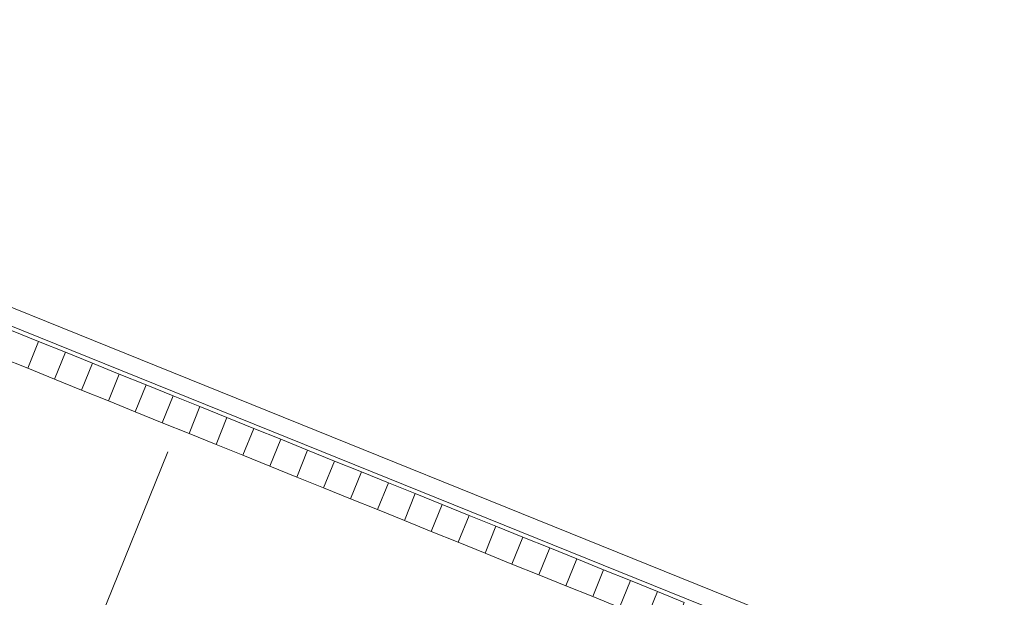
# Model space of a CAD drawing. Header units: millimetres. Extents: x -526411 to -400573, y 47353 to 130199.
# Tile 242 of 256: x -509242 to -492278, y 88436 to 98387. Entities that reach past the tile are written whole.
import ezdxf

# ---------------------------------------------------------------- set-up
doc = ezdxf.new("R2010")
doc.units = ezdxf.units.MM
doc.layers.add('01_ALGEMEEN', color=7, linetype='Continuous', lineweight=18)
doc.layers.add('m-pg-03_AI_dwg', color=8, linetype='Continuous', lineweight=18)

# ---------------------------------------------------------------- blocks, each defined once
blk = doc.blocks.new('m-pg-03_AI_dwg_block 2006-640973-3e Verdieping - Percelen telling LI')
at = {"layer": '01_ALGEMEEN', "color": 133, "flags": 128}
blk.add_lwpolyline([(-1287.8, -532.8), (-2728.16, 49.22), (-2513.69, 581.31), (-1072.89, -0.88)], dxfattribs=at)
blk = doc.blocks.new('m-pg-03_AI_dwg_block 2007-640974-3e Verdieping - Percelen telling LI')
at = {"layer": '01_ALGEMEEN', "color": 133, "flags": 128}
blk.add_lwpolyline([(-1282.74, -520.28), (-2710.59, 56.68), (-2506.22, 563.72), (-1077.95, -13.41)], dxfattribs=at)
blk = doc.blocks.new('m-pg-03_AI_dwg_block 2073-641039-3e Verdieping - Percelen telling LI')
at = {"layer": '01_ALGEMEEN', "color": 213, "lineweight": 13}
blk.add_line((-1840.22, 246.19), (-1910.61, 71.89), dxfattribs=at)
blk = doc.blocks.new('m-pg-03_AI_dwg_block 2074-641040-3e Verdieping - Percelen telling LI')
at = {"layer": '01_ALGEMEEN', "color": 253, "lineweight": 25}
blk.add_line((-1910.61, 71.89), (-1918.51, 99.76), dxfattribs=at)
blk = doc.blocks.new('m-pg-03_AI_dwg_block 2075-641041-3e Verdieping - Percelen telling LI')
at = {"layer": '01_ALGEMEEN', "color": 253, "lineweight": 25}
blk.add_line((-1910.61, 71.89), (-1886.42, 86.47), dxfattribs=at)
blk = doc.blocks.new('m-pg-03_AI_dwg_block 2072-641042-3e Verdieping - Percelen telling LI')
for name in ['m-pg-03_AI_dwg_block 2073-641039-3e Verdieping - Percelen telling LI', 'm-pg-03_AI_dwg_block 2074-641040-3e Verdieping - Percelen telling LI', 'm-pg-03_AI_dwg_block 2075-641041-3e Verdieping - Percelen telling LI']:
    blk.add_blockref(name, (0, 0))
blk = doc.blocks.new('m-pg-03_AI_dwg_block 2005-641148-3e Verdieping - Percelen telling LI')
for name in ['m-pg-03_AI_dwg_block 2006-640973-3e Verdieping - Percelen telling LI', 'm-pg-03_AI_dwg_block 2007-640974-3e Verdieping - Percelen telling LI', 'm-pg-03_AI_dwg_block 2072-641042-3e Verdieping - Percelen telling LI']:
    blk.add_blockref(name, (0, 0))
blk = doc.blocks.new('m-pg-03_AI_dwg_block 2-641149-3e Verdieping - Percelen telling LI')
blk.add_blockref('m-pg-03_AI_dwg_block 2005-641148-3e Verdieping - Percelen telling LI', (0, 0))
blk = doc.blocks.new('m-pg-03_AI_dwg_block 4279-643247-3e Verdieping - Percelen telling LI')
at = {"layer": '01_ALGEMEEN', "color": 9, "lineweight": 9, "flags": 128}
blk.add_lwpolyline([(-1961.29, 340.16), (-1940.41, 331.73), (-1948.85, 310.85), (-1969.72, 319.29)], close=True, dxfattribs=at)
blk = doc.blocks.new('m-pg-03_AI_dwg_block 4278-643248-3e Verdieping - Percelen telling LI')
blk.add_blockref('m-pg-03_AI_dwg_block 4279-643247-3e Verdieping - Percelen telling LI', (0, 0))
blk = doc.blocks.new('m-pg-03_AI_dwg_block 4281-643249-3e Verdieping - Percelen telling LI')
at = {"layer": '01_ALGEMEEN', "color": 9, "lineweight": 9, "flags": 128}
blk.add_lwpolyline([(-1940.41, 331.73), (-1919.54, 323.3), (-1927.97, 302.42), (-1948.85, 310.85)], close=True, dxfattribs=at)
blk = doc.blocks.new('m-pg-03_AI_dwg_block 4280-643250-3e Verdieping - Percelen telling LI')
blk.add_blockref('m-pg-03_AI_dwg_block 4281-643249-3e Verdieping - Percelen telling LI', (0, 0))
blk = doc.blocks.new('m-pg-03_AI_dwg_block 4283-643251-3e Verdieping - Percelen telling LI')
at = {"layer": '01_ALGEMEEN', "color": 9, "lineweight": 9, "flags": 128}
blk.add_lwpolyline([(-1919.54, 323.3), (-1898.66, 314.86), (-1907.09, 293.99), (-1927.97, 302.42)], close=True, dxfattribs=at)
blk = doc.blocks.new('m-pg-03_AI_dwg_block 4282-643252-3e Verdieping - Percelen telling LI')
blk.add_blockref('m-pg-03_AI_dwg_block 4283-643251-3e Verdieping - Percelen telling LI', (0, 0))
blk = doc.blocks.new('m-pg-03_AI_dwg_block 4285-643253-3e Verdieping - Percelen telling LI')
at = {"layer": '01_ALGEMEEN', "color": 9, "lineweight": 9, "flags": 128}
blk.add_lwpolyline([(-1898.66, 314.86), (-1877.78, 306.43), (-1886.22, 285.55), (-1907.09, 293.99)], close=True, dxfattribs=at)
blk = doc.blocks.new('m-pg-03_AI_dwg_block 4284-643254-3e Verdieping - Percelen telling LI')
blk.add_blockref('m-pg-03_AI_dwg_block 4285-643253-3e Verdieping - Percelen telling LI', (0, 0))
blk = doc.blocks.new('m-pg-03_AI_dwg_block 4287-643255-3e Verdieping - Percelen telling LI')
at = {"layer": '01_ALGEMEEN', "color": 9, "lineweight": 9, "flags": 128}
blk.add_lwpolyline([(-1877.78, 306.43), (-1856.91, 297.99), (-1865.34, 277.12), (-1886.22, 285.55)], close=True, dxfattribs=at)
blk = doc.blocks.new('m-pg-03_AI_dwg_block 4286-643256-3e Verdieping - Percelen telling LI')
blk.add_blockref('m-pg-03_AI_dwg_block 4287-643255-3e Verdieping - Percelen telling LI', (0, 0))
blk = doc.blocks.new('m-pg-03_AI_dwg_block 4289-643257-3e Verdieping - Percelen telling LI')
at = {"layer": '01_ALGEMEEN', "color": 9, "lineweight": 9, "flags": 128}
blk.add_lwpolyline([(-1856.91, 297.99), (-1836.03, 289.56), (-1844.47, 268.68), (-1865.34, 277.12)], close=True, dxfattribs=at)
blk = doc.blocks.new('m-pg-03_AI_dwg_block 4288-643258-3e Verdieping - Percelen telling LI')
blk.add_blockref('m-pg-03_AI_dwg_block 4289-643257-3e Verdieping - Percelen telling LI', (0, 0))
blk = doc.blocks.new('m-pg-03_AI_dwg_block 4291-643259-3e Verdieping - Percelen telling LI')
at = {"layer": '01_ALGEMEEN', "color": 9, "lineweight": 9, "flags": 128}
blk.add_lwpolyline([(-1836.03, 289.56), (-1815.15, 281.13), (-1823.59, 260.25), (-1844.46, 268.68)], close=True, dxfattribs=at)
blk = doc.blocks.new('m-pg-03_AI_dwg_block 4290-643260-3e Verdieping - Percelen telling LI')
blk.add_blockref('m-pg-03_AI_dwg_block 4291-643259-3e Verdieping - Percelen telling LI', (0, 0))
blk = doc.blocks.new('m-pg-03_AI_dwg_block 4293-643261-3e Verdieping - Percelen telling LI')
at = {"layer": '01_ALGEMEEN', "color": 9, "lineweight": 9, "flags": 128}
blk.add_lwpolyline([(-1815.15, 281.13), (-1794.28, 272.69), (-1802.71, 251.81), (-1823.59, 260.25)], close=True, dxfattribs=at)
blk = doc.blocks.new('m-pg-03_AI_dwg_block 4292-643262-3e Verdieping - Percelen telling LI')
blk.add_blockref('m-pg-03_AI_dwg_block 4293-643261-3e Verdieping - Percelen telling LI', (0, 0))
blk = doc.blocks.new('m-pg-03_AI_dwg_block 4295-643263-3e Verdieping - Percelen telling LI')
at = {"layer": '01_ALGEMEEN', "color": 9, "lineweight": 9, "flags": 128}
blk.add_lwpolyline([(-1794.28, 272.69), (-1773.4, 264.26), (-1781.84, 243.38), (-1802.71, 251.81)], close=True, dxfattribs=at)
blk = doc.blocks.new('m-pg-03_AI_dwg_block 4294-643264-3e Verdieping - Percelen telling LI')
blk.add_blockref('m-pg-03_AI_dwg_block 4295-643263-3e Verdieping - Percelen telling LI', (0, 0))
blk = doc.blocks.new('m-pg-03_AI_dwg_block 4297-643265-3e Verdieping - Percelen telling LI')
at = {"layer": '01_ALGEMEEN', "color": 9, "lineweight": 9, "flags": 128}
blk.add_lwpolyline([(-1773.4, 264.26), (-1752.53, 255.82), (-1760.96, 234.95), (-1781.84, 243.38)], close=True, dxfattribs=at)
blk = doc.blocks.new('m-pg-03_AI_dwg_block 4296-643266-3e Verdieping - Percelen telling LI')
blk.add_blockref('m-pg-03_AI_dwg_block 4297-643265-3e Verdieping - Percelen telling LI', (0, 0))
blk = doc.blocks.new('m-pg-03_AI_dwg_block 4299-643267-3e Verdieping - Percelen telling LI')
at = {"layer": '01_ALGEMEEN', "color": 9, "lineweight": 9, "flags": 128}
blk.add_lwpolyline([(-1752.53, 255.82), (-1731.65, 247.39), (-1740.08, 226.51), (-1760.96, 234.95)], close=True, dxfattribs=at)
blk = doc.blocks.new('m-pg-03_AI_dwg_block 4298-643268-3e Verdieping - Percelen telling LI')
blk.add_blockref('m-pg-03_AI_dwg_block 4299-643267-3e Verdieping - Percelen telling LI', (0, 0))
blk = doc.blocks.new('m-pg-03_AI_dwg_block 4301-643269-3e Verdieping - Percelen telling LI')
at = {"layer": '01_ALGEMEEN', "color": 9, "lineweight": 9, "flags": 128}
blk.add_lwpolyline([(-1731.65, 247.39), (-1710.77, 238.95), (-1719.21, 218.08), (-1740.08, 226.51)], close=True, dxfattribs=at)
blk = doc.blocks.new('m-pg-03_AI_dwg_block 4300-643270-3e Verdieping - Percelen telling LI')
blk.add_blockref('m-pg-03_AI_dwg_block 4301-643269-3e Verdieping - Percelen telling LI', (0, 0))
blk = doc.blocks.new('m-pg-03_AI_dwg_block 4303-643271-3e Verdieping - Percelen telling LI')
at = {"layer": '01_ALGEMEEN', "color": 9, "lineweight": 9, "flags": 128}
blk.add_lwpolyline([(-1710.77, 238.95), (-1689.9, 230.52), (-1698.33, 209.64), (-1719.21, 218.08)], close=True, dxfattribs=at)
blk = doc.blocks.new('m-pg-03_AI_dwg_block 4302-643272-3e Verdieping - Percelen telling LI')
blk.add_blockref('m-pg-03_AI_dwg_block 4303-643271-3e Verdieping - Percelen telling LI', (0, 0))
blk = doc.blocks.new('m-pg-03_AI_dwg_block 4305-643273-3e Verdieping - Percelen telling LI')
at = {"layer": '01_ALGEMEEN', "color": 9, "lineweight": 9, "flags": 128}
blk.add_lwpolyline([(-1689.9, 230.52), (-1669.02, 222.09), (-1677.46, 201.21), (-1698.33, 209.64)], close=True, dxfattribs=at)
blk = doc.blocks.new('m-pg-03_AI_dwg_block 4304-643274-3e Verdieping - Percelen telling LI')
blk.add_blockref('m-pg-03_AI_dwg_block 4305-643273-3e Verdieping - Percelen telling LI', (0, 0))
blk = doc.blocks.new('m-pg-03_AI_dwg_block 4307-643275-3e Verdieping - Percelen telling LI')
at = {"layer": '01_ALGEMEEN', "color": 9, "lineweight": 9, "flags": 128}
blk.add_lwpolyline([(-1669.02, 222.09), (-1648.15, 213.65), (-1656.58, 192.78), (-1677.46, 201.21)], close=True, dxfattribs=at)
blk = doc.blocks.new('m-pg-03_AI_dwg_block 4306-643276-3e Verdieping - Percelen telling LI')
blk.add_blockref('m-pg-03_AI_dwg_block 4307-643275-3e Verdieping - Percelen telling LI', (0, 0))
blk = doc.blocks.new('m-pg-03_AI_dwg_block 4309-643277-3e Verdieping - Percelen telling LI')
at = {"layer": '01_ALGEMEEN', "color": 9, "lineweight": 9, "flags": 128}
blk.add_lwpolyline([(-1648.15, 213.65), (-1627.27, 205.22), (-1635.7, 184.34), (-1656.58, 192.78)], close=True, dxfattribs=at)
blk = doc.blocks.new('m-pg-03_AI_dwg_block 4308-643278-3e Verdieping - Percelen telling LI')
blk.add_blockref('m-pg-03_AI_dwg_block 4309-643277-3e Verdieping - Percelen telling LI', (0, 0))
blk = doc.blocks.new('m-pg-03_AI_dwg_block 4311-643279-3e Verdieping - Percelen telling LI')
at = {"layer": '01_ALGEMEEN', "color": 9, "lineweight": 9, "flags": 128}
blk.add_lwpolyline([(-1627.27, 205.22), (-1606.39, 196.78), (-1614.83, 175.91), (-1635.7, 184.34)], close=True, dxfattribs=at)
blk = doc.blocks.new('m-pg-03_AI_dwg_block 4310-643280-3e Verdieping - Percelen telling LI')
blk.add_blockref('m-pg-03_AI_dwg_block 4311-643279-3e Verdieping - Percelen telling LI', (0, 0))
blk = doc.blocks.new('m-pg-03_AI_dwg_block 4313-643281-3e Verdieping - Percelen telling LI')
at = {"layer": '01_ALGEMEEN', "color": 9, "lineweight": 9, "flags": 128}
blk.add_lwpolyline([(-1606.39, 196.78), (-1585.52, 188.35), (-1593.95, 167.47), (-1614.83, 175.91)], close=True, dxfattribs=at)
blk = doc.blocks.new('m-pg-03_AI_dwg_block 4312-643282-3e Verdieping - Percelen telling LI')
blk.add_blockref('m-pg-03_AI_dwg_block 4313-643281-3e Verdieping - Percelen telling LI', (0, 0))
blk = doc.blocks.new('m-pg-03_AI_dwg_block 4315-643283-3e Verdieping - Percelen telling LI')
at = {"layer": '01_ALGEMEEN', "color": 9, "lineweight": 9, "flags": 128}
blk.add_lwpolyline([(-1585.52, 188.35), (-1564.64, 179.91), (-1573.08, 159.04), (-1593.95, 167.47)], close=True, dxfattribs=at)
blk = doc.blocks.new('m-pg-03_AI_dwg_block 4314-643284-3e Verdieping - Percelen telling LI')
blk.add_blockref('m-pg-03_AI_dwg_block 4315-643283-3e Verdieping - Percelen telling LI', (0, 0))
blk = doc.blocks.new('m-pg-03_AI_dwg_block 4317-643285-3e Verdieping - Percelen telling LI')
at = {"layer": '01_ALGEMEEN', "color": 9, "lineweight": 9, "flags": 128}
blk.add_lwpolyline([(-1564.64, 179.91), (-1543.76, 171.48), (-1552.2, 150.6), (-1573.08, 159.04)], close=True, dxfattribs=at)
blk = doc.blocks.new('m-pg-03_AI_dwg_block 4316-643286-3e Verdieping - Percelen telling LI')
blk.add_blockref('m-pg-03_AI_dwg_block 4317-643285-3e Verdieping - Percelen telling LI', (0, 0))
blk = doc.blocks.new('m-pg-03_AI_dwg_block 4319-643287-3e Verdieping - Percelen telling LI')
at = {"layer": '01_ALGEMEEN', "color": 9, "lineweight": 9, "flags": 128}
blk.add_lwpolyline([(-1543.77, 171.48), (-1522.89, 163.05), (-1531.32, 142.17), (-1552.2, 150.6)], close=True, dxfattribs=at)
blk = doc.blocks.new('m-pg-03_AI_dwg_block 4318-643288-3e Verdieping - Percelen telling LI')
blk.add_blockref('m-pg-03_AI_dwg_block 4319-643287-3e Verdieping - Percelen telling LI', (0, 0))
blk = doc.blocks.new('m-pg-03_AI_dwg_block 4321-643289-3e Verdieping - Percelen telling LI')
at = {"layer": '01_ALGEMEEN', "color": 9, "lineweight": 9, "flags": 128}
blk.add_lwpolyline([(-1522.89, 163.05), (-1502.01, 154.61), (-1510.45, 133.74), (-1531.32, 142.17)], close=True, dxfattribs=at)
blk = doc.blocks.new('m-pg-03_AI_dwg_block 4320-643290-3e Verdieping - Percelen telling LI')
blk.add_blockref('m-pg-03_AI_dwg_block 4321-643289-3e Verdieping - Percelen telling LI', (0, 0))
blk = doc.blocks.new('m-pg-03_AI_dwg_block 4323-643291-3e Verdieping - Percelen telling LI')
at = {"layer": '01_ALGEMEEN', "color": 9, "lineweight": 9, "flags": 128}
blk.add_lwpolyline([(-1502.01, 154.61), (-1481.14, 146.18), (-1489.57, 125.3), (-1510.45, 133.74)], close=True, dxfattribs=at)
blk = doc.blocks.new('m-pg-03_AI_dwg_block 4322-643292-3e Verdieping - Percelen telling LI')
blk.add_blockref('m-pg-03_AI_dwg_block 4323-643291-3e Verdieping - Percelen telling LI', (0, 0))
blk = doc.blocks.new('m-pg-03_AI_dwg_block 4325-643293-3e Verdieping - Percelen telling LI')
at = {"layer": '01_ALGEMEEN', "color": 9, "lineweight": 9, "flags": 128}
blk.add_lwpolyline([(-1481.14, 146.18), (-1460.26, 137.74), (-1468.69, 116.87), (-1489.57, 125.3)], close=True, dxfattribs=at)
blk = doc.blocks.new('m-pg-03_AI_dwg_block 4324-643294-3e Verdieping - Percelen telling LI')
blk.add_blockref('m-pg-03_AI_dwg_block 4325-643293-3e Verdieping - Percelen telling LI', (0, 0))
blk = doc.blocks.new('m-pg-03_AI_dwg_block 4327-643295-3e Verdieping - Percelen telling LI')
at = {"layer": '01_ALGEMEEN', "color": 9, "lineweight": 9, "flags": 128}
blk.add_lwpolyline([(-1460.26, 137.74), (-1439.38, 129.31), (-1447.82, 108.43), (-1468.69, 116.87)], close=True, dxfattribs=at)
blk = doc.blocks.new('m-pg-03_AI_dwg_block 4326-643296-3e Verdieping - Percelen telling LI')
blk.add_blockref('m-pg-03_AI_dwg_block 4327-643295-3e Verdieping - Percelen telling LI', (0, 0))
blk = doc.blocks.new('m-pg-03_AI_dwg-638970-3e Verdieping - Percelen telling LI')
for name in ['m-pg-03_AI_dwg_block 2-641149-3e Verdieping - Percelen telling LI', 'm-pg-03_AI_dwg_block 4278-643248-3e Verdieping - Percelen telling LI', 'm-pg-03_AI_dwg_block 4280-643250-3e Verdieping - Percelen telling LI', 'm-pg-03_AI_dwg_block 4282-643252-3e Verdieping - Percelen telling LI', 'm-pg-03_AI_dwg_block 4284-643254-3e Verdieping - Percelen telling LI', 'm-pg-03_AI_dwg_block 4286-643256-3e Verdieping - Percelen telling LI', 'm-pg-03_AI_dwg_block 4288-643258-3e Verdieping - Percelen telling LI', 'm-pg-03_AI_dwg_block 4290-643260-3e Verdieping - Percelen telling LI', 'm-pg-03_AI_dwg_block 4292-643262-3e Verdieping - Percelen telling LI', 'm-pg-03_AI_dwg_block 4294-643264-3e Verdieping - Percelen telling LI', 'm-pg-03_AI_dwg_block 4296-643266-3e Verdieping - Percelen telling LI', 'm-pg-03_AI_dwg_block 4298-643268-3e Verdieping - Percelen telling LI', 'm-pg-03_AI_dwg_block 4300-643270-3e Verdieping - Percelen telling LI', 'm-pg-03_AI_dwg_block 4302-643272-3e Verdieping - Percelen telling LI', 'm-pg-03_AI_dwg_block 4304-643274-3e Verdieping - Percelen telling LI', 'm-pg-03_AI_dwg_block 4306-643276-3e Verdieping - Percelen telling LI', 'm-pg-03_AI_dwg_block 4308-643278-3e Verdieping - Percelen telling LI', 'm-pg-03_AI_dwg_block 4310-643280-3e Verdieping - Percelen telling LI', 'm-pg-03_AI_dwg_block 4312-643282-3e Verdieping - Percelen telling LI', 'm-pg-03_AI_dwg_block 4314-643284-3e Verdieping - Percelen telling LI', 'm-pg-03_AI_dwg_block 4316-643286-3e Verdieping - Percelen telling LI', 'm-pg-03_AI_dwg_block 4318-643288-3e Verdieping - Percelen telling LI', 'm-pg-03_AI_dwg_block 4320-643290-3e Verdieping - Percelen telling LI', 'm-pg-03_AI_dwg_block 4322-643292-3e Verdieping - Percelen telling LI', 'm-pg-03_AI_dwg_block 4324-643294-3e Verdieping - Percelen telling LI', 'm-pg-03_AI_dwg_block 4326-643296-3e Verdieping - Percelen telling LI']:
    blk.add_blockref(name, (0, 0))

msp = doc.modelspace()

# ---------------------------------------------------------------- block references
at = {"layer": 'm-pg-03_AI_dwg', "color": 133, "xscale": 22.2068924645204, "yscale": 22.2068924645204, "zscale": 22.2068924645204}
msp.add_blockref('m-pg-03_AI_dwg-638970-3e Verdieping - Percelen telling LI', (-465827, 85478), dxfattribs=at)

doc.saveas('drawing.dxf')
